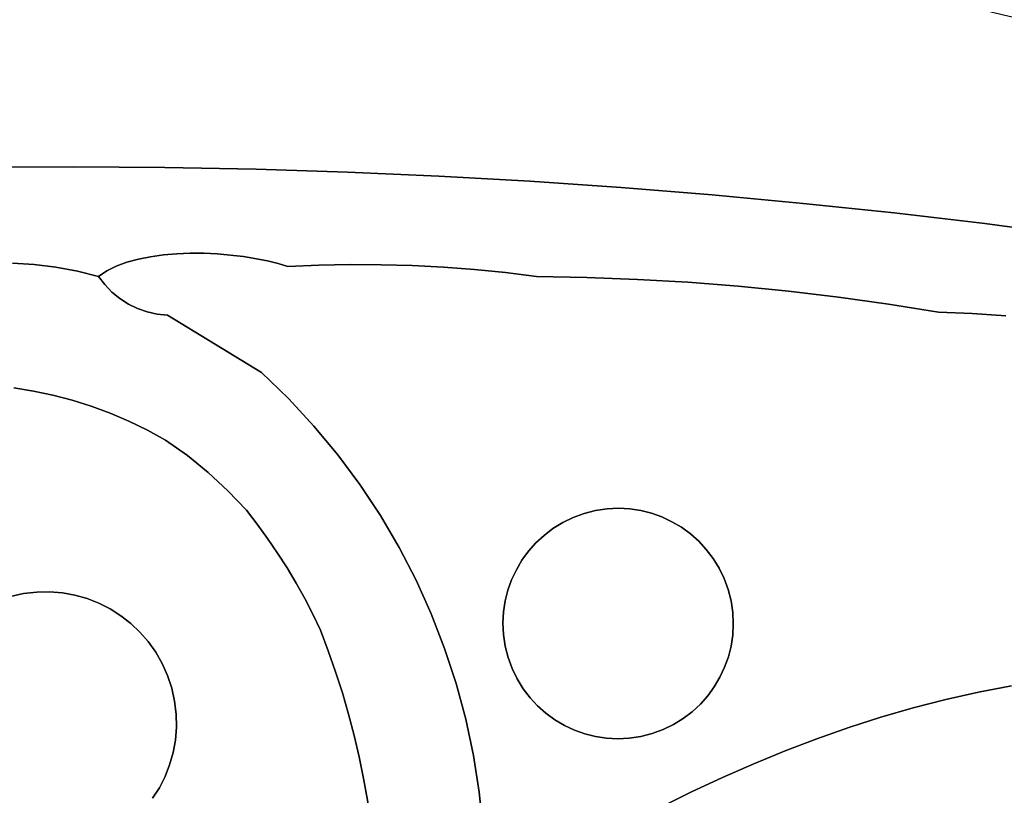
# Model space of a CAD drawing. Header units: inches. Extents: x 37.5 to 70.3, y 17.4 to 61.6.
# Tile 41 of 89: x 55.7 to 59.3, y 31 to 33.8. Entities that reach past the tile are written whole.
import ezdxf

# ---------------------------------------------------------------- set-up
doc = ezdxf.new("R2010")
doc.units = ezdxf.units.IN
doc.layers.add('SURFACES_FOR_SKETCHUP', color=7, linetype='Continuous')

msp = doc.modelspace()

# ---------------------------------------------------------------- linework, layer by layer
at = {"layer": 'SURFACES_FOR_SKETCHUP'}
for points, invisible_edges in [([(56.1927, 34.0254), (55.7723, 34.0157), (55.9294, 33.2552)], 10), ([(55.9294, 33.2552), (56.2604, 33.2529), (56.1927, 34.0254)], 10), ([(56.4038, 34.0278), (56.1927, 34.0254), (56.2604, 33.2529)], 10), ([(56.2604, 33.2529), (56.5913, 33.2465), (56.4038, 34.0278)], 10), ([(56.6156, 34.0275), (56.4038, 34.0278), (56.5913, 33.2465)], 10), ([(56.6954, 34.0132), (56.6156, 34.0275), (56.5913, 33.2465)], 10), ([(55.7723, 34.0157), (55.3528, 34.0036), (55.5984, 33.2536)], 10), ([(55.5984, 33.2536), (55.9294, 33.2552), (55.7723, 34.0157)], 10), ([(56.7755, 34.0019), (56.6954, 34.0132), (56.5913, 33.2465)], 10), ([(56.5913, 33.2465), (56.922, 33.236), (56.7755, 34.0019)], 10), ([(56.856, 33.9935), (56.7755, 34.0019), (56.922, 33.236)], 10), ([(56.9367, 33.988), (56.856, 33.9935), (56.922, 33.236)], 10), ([(57.0175, 33.9854), (56.9367, 33.988), (56.922, 33.236)], 10), ([(57.0984, 33.9857), (57.0175, 33.9854), (56.922, 33.236)], 10), ([(56.922, 33.236), (57.2525, 33.2215), (57.0984, 33.9857)], 10), ([(57.1792, 33.989), (57.0984, 33.9857), (57.2525, 33.2215)], 10), ([(57.3193, 33.9783), (57.1792, 33.989), (57.2525, 33.2215)], 11), ([(57.3795, 33.9663), (57.3193, 33.9783), (57.2525, 33.2215)], 10), ([(57.4402, 33.9592), (57.3795, 33.9663), (57.2525, 33.2215)], 10), ([(57.2525, 33.2215), (57.5828, 33.203), (57.4402, 33.9592)], 10), ([(57.5012, 33.9569), (57.4402, 33.9592), (57.5828, 33.203)], 10), ([(57.5622, 33.9594), (57.5012, 33.9569), (57.5828, 33.203)], 10), ([(57.5622, 33.9594), (57.5828, 33.203), (57.623, 33.9667)], 3), ([(57.8099, 33.9309), (57.623, 33.9667), (57.5828, 33.203)], 11), ([(57.5828, 33.203), (57.9129, 33.1804), (57.8099, 33.9309)], 10), ([(57.8564, 33.9298), (57.8099, 33.9309), (57.9129, 33.1804)], 10), ([(57.9041, 33.9268), (57.8564, 33.9298), (57.9129, 33.1804)], 10), ([(58.0024, 33.9166), (57.9041, 33.9268), (57.9129, 33.1804)], 10), ([(58.2047, 33.8901), (58.0024, 33.9166), (57.9129, 33.1804)], 10), ([(57.9129, 33.1804), (58.2426, 33.1538), (58.2047, 33.8901)], 10), ([(58.3055, 33.88), (58.2047, 33.8901), (58.2426, 33.1538)], 10), ([(58.3055, 33.88), (58.2426, 33.1538), (58.3551, 33.877)], 3), ([(58.572, 33.1232), (58.4517, 33.8771), (58.2426, 33.1538)], 3), ([(58.4039, 33.8759), (58.2426, 33.1538), (58.4517, 33.8771)], 3), ([(58.3551, 33.877), (58.2426, 33.1538), (58.4039, 33.8759)], 3), ([(58.4517, 33.8771), (58.572, 33.1232), (58.4983, 33.881)], 3), ([(58.4983, 33.881), (58.572, 33.1232), (58.6351, 33.8853)], 11), ([(58.6837, 33.876), (58.6351, 33.8853), (58.572, 33.1232)], 10), ([(58.7328, 33.8704), (58.6837, 33.876), (58.572, 33.1232)], 10), ([(58.8313, 33.8704), (58.9011, 33.0885), (58.8804, 33.876)], 3), ([(59.0892, 33.8604), (58.8804, 33.876), (58.9011, 33.0885)], 11), ([(58.7328, 33.8704), (58.572, 33.1232), (58.7821, 33.8685)], 3), ([(58.9011, 33.0885), (58.7821, 33.8685), (58.572, 33.1232)], 3), ([(58.7821, 33.8685), (58.9011, 33.0885), (58.8313, 33.8704)], 3), ([(59.2028, 33.8274), (59.0892, 33.8604), (58.9011, 33.0885)], 10), ([(58.9011, 33.0885), (59.2297, 33.0498), (59.2028, 33.8274)], 10), ([(59.3177, 33.7995), (59.2028, 33.8274), (59.2297, 33.0498)], 10), ([(59.4336, 33.7768), (59.3177, 33.7995), (59.2297, 33.0498)], 10), ([(59.5504, 33.7592), (59.4336, 33.7768), (59.2297, 33.0498)], 10), ([(59.5579, 33.0071), (59.5504, 33.7592), (59.2297, 33.0498)], 3), ([(55.5984, 33.2536), (55.7875, 32.9016), (55.9294, 33.2552)], 3), ([(55.7875, 32.9016), (55.5984, 33.2536), (55.7082, 32.9065)], 3), ([(55.866, 32.8923), (55.9294, 33.2552), (55.7875, 32.9016)], 3), ([(55.866, 32.8923), (55.9437, 32.8782), (55.9294, 33.2552)], 10), ([(56.0846, 32.8955), (55.9294, 33.2552), (55.9437, 32.8782)], 11), ([(56.1229, 32.9097), (55.9294, 33.2552), (56.0846, 32.8955)], 3), ([(56.1645, 32.9211), (55.9294, 33.2552), (56.1229, 32.9097)], 3), ([(55.9294, 33.2552), (56.1645, 32.9211), (56.2604, 33.2529)], 3), ([(56.2089, 32.9299), (56.2604, 33.2529), (56.1645, 32.9211)], 3), ([(56.2553, 32.9363), (56.2604, 33.2529), (56.2089, 32.9299)], 3), ([(56.3033, 32.9404), (56.2604, 33.2529), (56.2553, 32.9363)], 3), ([(56.5913, 33.2465), (56.2604, 33.2529), (56.4015, 32.9422)], 10), ([(56.4015, 32.9422), (56.2604, 33.2529), (56.3523, 32.9423)], 3), ([(56.3523, 32.9423), (56.2604, 33.2529), (56.3033, 32.9404)], 3), ([(56.4505, 32.9401), (56.5913, 33.2465), (56.4015, 32.9422)], 3), ([(56.4505, 32.9401), (56.5453, 32.9306), (56.5913, 33.2465)], 10), ([(56.5453, 32.9306), (56.632, 32.915), (56.5913, 33.2465)], 10), ([(56.6708, 32.9052), (56.7057, 32.8943), (56.5913, 33.2465)], 10), ([(56.632, 32.915), (56.6708, 32.9052), (56.5913, 33.2465)], 10), ([(56.922, 33.236), (56.5913, 33.2465), (56.7057, 32.8943)], 10), ([(56.8185, 32.8991), (56.922, 33.236), (56.7057, 32.8943)], 3), ([(56.9312, 32.9014), (56.922, 33.236), (56.8185, 32.8991)], 3), ([(56.922, 33.236), (57.044, 32.9009), (57.2525, 33.2215)], 3), ([(57.044, 32.9009), (56.922, 33.236), (56.9312, 32.9014)], 3), ([(57.1566, 32.8978), (57.2525, 33.2215), (57.044, 32.9009)], 3), ([(57.1566, 32.8978), (57.2692, 32.892), (57.2525, 33.2215)], 10), ([(57.5828, 33.203), (57.2525, 33.2215), (57.3817, 32.8835)], 10), ([(57.2692, 32.892), (57.3817, 32.8835), (57.2525, 33.2215)], 10), ([(57.3817, 32.8835), (57.4939, 32.8724), (57.5828, 33.203)], 10), ([(57.4939, 32.8724), (57.6059, 32.8587), (57.5828, 33.203)], 10), ([(57.9129, 33.1804), (57.5828, 33.203), (57.7889, 32.8551)], 10), ([(57.7889, 32.8551), (57.5828, 33.203), (57.6059, 32.8587)], 3), ([(57.9717, 32.848), (57.9129, 33.1804), (57.7889, 32.8551)], 3), ([(58.2426, 33.1538), (57.9129, 33.1804), (57.9717, 32.848)], 10), ([(57.9717, 32.848), (58.1543, 32.8372), (58.2426, 33.1538)], 10), ([(58.1543, 32.8372), (58.3367, 32.8229), (58.2426, 33.1538)], 10), ([(58.572, 33.1232), (58.2426, 33.1538), (58.3367, 32.8229)], 10), ([(58.3367, 32.8229), (58.5187, 32.8049), (58.572, 33.1232)], 10), ([(58.5187, 32.8049), (58.7004, 32.7834), (58.572, 33.1232)], 10), ([(58.9011, 33.0885), (58.572, 33.1232), (58.7004, 32.7834)], 10), ([(58.7004, 32.7834), (58.8816, 32.7583), (58.9011, 33.0885)], 10), ([(58.8816, 32.7583), (59.0624, 32.7296), (58.9011, 33.0885)], 10), ([(58.9011, 33.0885), (59.0624, 32.7296), (59.2297, 33.0498)], 3), ([(59.1841, 32.7246), (59.2297, 33.0498), (59.0624, 32.7296)], 3), ([(59.3055, 32.7164), (59.2297, 33.0498), (59.1841, 32.7246)], 3), ([(59.2297, 33.0498), (59.3055, 32.7164), (59.5579, 33.0071)], 3), ([(56.1645, 32.9211), (56.1229, 32.9097), (56.1286, 32.7587)], 10), ([(56.1286, 32.7587), (56.1618, 32.7425), (56.1645, 32.9211)], 10), ([(56.1618, 32.7425), (56.1967, 32.7303), (56.2089, 32.9299)], 10), ([(56.2089, 32.9299), (56.1645, 32.9211), (56.1618, 32.7425)], 10), ([(56.1967, 32.7303), (56.233, 32.7221), (56.2089, 32.9299)], 10), ([(56.2553, 32.9363), (56.2089, 32.9299), (56.233, 32.7221)], 10), ([(56.233, 32.7221), (56.2704, 32.7182), (56.2553, 32.9363)], 10), ([(56.3033, 32.9404), (56.2553, 32.9363), (56.2704, 32.7182)], 10), ([(56.3523, 32.9423), (56.3033, 32.9404), (56.2704, 32.7182)], 10), ([(56.3523, 32.9423), (56.2704, 32.7182), (56.4015, 32.9422)], 3), ([(56.4015, 32.9422), (56.2704, 32.7182), (56.4505, 32.9401)], 3), ([(56.4505, 32.9401), (56.2704, 32.7182), (56.5453, 32.9306)], 3), ([(56.6104, 32.5113), (56.5453, 32.9306), (56.2704, 32.7182)], 3), ([(56.5453, 32.9306), (56.6104, 32.5113), (56.632, 32.915)], 3), ([(56.632, 32.915), (56.6104, 32.5113), (56.6708, 32.9052)], 3), ([(55.7082, 32.9065), (55.7138, 32.4552), (55.7875, 32.9016)], 3), ([(55.7844, 32.4435), (55.7875, 32.9016), (55.7138, 32.4552)], 3), ([(55.7875, 32.9016), (55.7844, 32.4435), (55.866, 32.8923)], 3), ([(55.866, 32.8923), (55.7844, 32.4435), (55.9437, 32.8782)], 3), ([(55.8547, 32.4285), (55.9437, 32.8782), (55.7844, 32.4435)], 3), ([(56.069, 32.802), (55.9437, 32.8782), (55.8547, 32.4285)], 11), ([(55.9437, 32.8782), (56.0502, 32.8786), (56.0846, 32.8955)], 9), ([(55.9437, 32.8782), (56.0203, 32.8587), (56.0502, 32.8786)], 8), ([(56.0203, 32.8587), (55.9437, 32.8782), (56.0431, 32.8288)], 2), ([(56.0431, 32.8288), (55.9437, 32.8782), (56.069, 32.802)], 3), ([(56.0203, 32.8587), (56.0431, 32.8288), (56.0502, 32.8786)], 2), ([(56.0431, 32.8288), (56.069, 32.802), (56.0846, 32.8955)], 10), ([(56.0846, 32.8955), (56.0502, 32.8786), (56.0431, 32.8288)], 10), ([(56.069, 32.802), (56.0976, 32.7786), (56.0846, 32.8955)], 10), ([(56.1229, 32.9097), (56.0846, 32.8955), (56.0976, 32.7786)], 10), ([(56.0976, 32.7786), (56.1286, 32.7587), (56.1229, 32.9097)], 10), ([(56.7057, 32.8943), (56.6708, 32.9052), (56.6104, 32.5113)], 10), ([(56.7057, 32.8943), (56.6104, 32.5113), (56.8185, 32.8991)], 3), ([(56.7083, 32.4164), (56.8185, 32.8991), (56.6104, 32.5113)], 3), ([(56.9312, 32.9014), (56.7083, 32.4164), (57.044, 32.9009)], 3), ([(56.8185, 32.8991), (56.7083, 32.4164), (56.9312, 32.9014)], 3), ([(56.8005, 32.3168), (57.044, 32.9009), (56.7083, 32.4164)], 3), ([(57.044, 32.9009), (56.8005, 32.3168), (57.1566, 32.8978)], 3), ([(56.8867, 32.2128), (57.1566, 32.8978), (56.8005, 32.3168)], 3), ([(57.1566, 32.8978), (56.8867, 32.2128), (57.2692, 32.892)], 3), ([(57.2692, 32.892), (56.8867, 32.2128), (57.3817, 32.8835)], 3), ([(56.967, 32.1046), (57.3817, 32.8835), (56.8867, 32.2128)], 3), ([(57.3817, 32.8835), (56.967, 32.1046), (57.4939, 32.8724)], 3), ([(57.6661, 31.9457), (57.4939, 32.8724), (56.967, 32.1046)], 11), ([(57.7013, 31.9673), (57.4939, 32.8724), (57.6661, 31.9457)], 3), ([(57.4939, 32.8724), (57.7013, 31.9673), (57.6059, 32.8587)], 3), ([(57.7791, 32.0002), (57.6059, 32.8587), (57.739, 31.9856)], 3), ([(57.6059, 32.8587), (57.7791, 32.0002), (57.7889, 32.8551)], 3), ([(57.739, 31.9856), (57.6059, 32.8587), (57.7013, 31.9673)], 3), ([(57.8204, 32.0107), (57.7889, 32.8551), (57.7791, 32.0002)], 3), ([(57.8619, 32.0169), (57.7889, 32.8551), (57.8204, 32.0107)], 3), ([(57.9031, 32.0189), (57.7889, 32.8551), (57.8619, 32.0169)], 3), ([(57.7889, 32.8551), (57.9031, 32.0189), (57.9717, 32.848)], 3), ([(57.9438, 32.0168), (57.9717, 32.848), (57.9031, 32.0189)], 3), ([(57.9838, 32.0107), (57.9717, 32.848), (57.9438, 32.0168)], 3), ([(57.9717, 32.848), (57.9838, 32.0107), (58.1543, 32.8372)], 3), ([(58.0228, 32.0009), (58.1543, 32.8372), (57.9838, 32.0107)], 3), ([(58.0606, 31.9875), (58.1543, 32.8372), (58.0228, 32.0009)], 3), ([(58.1543, 32.8372), (58.0606, 31.9875), (58.3367, 32.8229)], 3), ([(58.0968, 31.9705), (58.3367, 32.8229), (58.0606, 31.9875)], 3), ([(58.1313, 31.9501), (58.3367, 32.8229), (58.0968, 31.9705)], 3), ([(58.3367, 32.8229), (58.1313, 31.9501), (58.5187, 32.8049)], 3), ([(55.8547, 32.4285), (55.9246, 32.41), (56.069, 32.802)], 10), ([(56.0976, 32.7786), (56.069, 32.802), (55.9246, 32.41)], 10), ([(56.1286, 32.7587), (56.0976, 32.7786), (55.9246, 32.41)], 10), ([(58.1637, 31.9265), (58.5187, 32.8049), (58.1313, 31.9501)], 3), ([(58.1938, 31.8998), (58.5187, 32.8049), (58.1637, 31.9265)], 3), ([(58.5187, 32.8049), (58.1938, 31.8998), (58.7004, 32.7834)], 3), ([(58.2213, 31.8702), (58.7004, 32.7834), (58.1938, 31.8998)], 3), ([(58.246, 31.8377), (58.7004, 32.7834), (58.2213, 31.8702)], 3), ([(58.7004, 32.7834), (58.246, 31.8377), (58.8816, 32.7583)], 3), ([(55.9246, 32.41), (55.9939, 32.3882), (56.1286, 32.7587)], 10), ([(56.1618, 32.7425), (56.1286, 32.7587), (55.9939, 32.3882)], 10), ([(55.9939, 32.3882), (56.0625, 32.3629), (56.1618, 32.7425)], 10), ([(56.1967, 32.7303), (56.1618, 32.7425), (56.0625, 32.3629)], 10), ([(58.2676, 31.8026), (58.8816, 32.7583), (58.246, 31.8377)], 3), ([(58.8816, 32.7583), (58.2676, 31.8026), (59.0624, 32.7296)], 3), ([(56.233, 32.7221), (56.1967, 32.7303), (56.0625, 32.3629)], 10), ([(56.0625, 32.3629), (56.1304, 32.3342), (56.233, 32.7221)], 10), ([(56.2704, 32.7182), (56.233, 32.7221), (56.1304, 32.3342)], 10), ([(56.1304, 32.3342), (56.1974, 32.302), (56.2704, 32.7182)], 10), ([(56.1974, 32.302), (56.2634, 32.2662), (56.2704, 32.7182)], 10), ([(56.6104, 32.5113), (56.2704, 32.7182), (56.2634, 32.2662)], 10), ([(58.2859, 31.7649), (59.0624, 32.7296), (58.2676, 31.8026)], 3), ([(59.0882, 31.3265), (59.0624, 32.7296), (58.2859, 31.7649)], 11), ([(59.0624, 32.7296), (59.2069, 31.3531), (59.1841, 32.7246)], 3), ([(59.2069, 31.3531), (59.0624, 32.7296), (59.0882, 31.3265)], 3), ([(59.1841, 32.7246), (59.3265, 31.3759), (59.3055, 32.7164)], 3), ([(59.3265, 31.3759), (59.1841, 32.7246), (59.2069, 31.3531)], 3), ([(56.2634, 32.2662), (56.3426, 32.21), (56.6104, 32.5113)], 10), ([(56.3426, 32.21), (56.4179, 32.1488), (56.6104, 32.5113)], 10), ([(56.6104, 32.5113), (56.4179, 32.1488), (56.7083, 32.4164)], 3), ([(55.7489, 31.7099), (55.7138, 32.4552), (55.7015, 31.6993)], 3), ([(55.7138, 32.4552), (55.7489, 31.7099), (55.7844, 32.4435)], 3), ([(55.7963, 31.7155), (55.7844, 32.4435), (55.7489, 31.7099)], 3), ([(55.7844, 32.4435), (55.7963, 31.7155), (55.8547, 32.4285)], 3), ([(55.8547, 32.4285), (55.7963, 31.7155), (55.9246, 32.41)], 3), ([(56.489, 32.0827), (56.7083, 32.4164), (56.4179, 32.1488)], 3), ([(56.7083, 32.4164), (56.489, 32.0827), (56.8005, 32.3168)], 3), ([(55.8433, 31.7163), (55.9246, 32.41), (55.7963, 31.7155)], 3), ([(55.9246, 32.41), (55.8433, 31.7163), (55.9939, 32.3882)], 3), ([(55.8896, 31.7125), (55.9939, 32.3882), (55.8433, 31.7163)], 3), ([(55.9939, 32.3882), (55.8896, 31.7125), (56.0625, 32.3629)], 3), ([(56.0625, 32.3629), (55.8896, 31.7125), (56.1304, 32.3342)], 3), ([(55.9349, 31.7043), (56.1304, 32.3342), (55.8896, 31.7125)], 3), ([(56.1304, 32.3342), (55.9349, 31.7043), (56.1974, 32.302)], 3), ([(56.5556, 32.0121), (56.8005, 32.3168), (56.489, 32.0827)], 3), ([(56.8005, 32.3168), (56.5556, 32.0121), (56.8867, 32.2128)], 3), ([(55.9789, 31.6918), (56.1974, 32.302), (55.9349, 31.7043)], 3), ([(56.1974, 32.302), (55.9789, 31.6918), (56.2634, 32.2662)], 3), ([(55.9789, 31.6918), (56.0214, 31.6751), (56.2634, 32.2662)], 10), ([(56.3426, 32.21), (56.2634, 32.2662), (56.0214, 31.6751)], 10), ([(56.0214, 31.6751), (56.0621, 31.6546), (56.3426, 32.21)], 10), ([(56.4179, 32.1488), (56.3426, 32.21), (56.0621, 31.6546)], 10), ([(56.595, 31.9615), (56.8867, 32.2128), (56.5556, 32.0121)], 3), ([(56.6327, 31.9098), (56.8867, 32.2128), (56.595, 31.9615)], 3), ([(56.967, 32.1046), (56.8867, 32.2128), (56.6327, 31.9098)], 10), ([(56.0621, 31.6546), (56.1006, 31.6302), (56.4179, 32.1488)], 10), ([(56.489, 32.0827), (56.4179, 32.1488), (56.1006, 31.6302)], 10), ([(56.6327, 31.9098), (56.6688, 31.857), (56.967, 32.1046)], 10), ([(57.041, 31.9926), (56.967, 32.1046), (56.6688, 31.857)], 10), ([(57.041, 31.9926), (57.6661, 31.9457), (56.967, 32.1046)], 3), ([(56.1006, 31.6302), (56.1367, 31.6022), (56.489, 32.0827)], 10), ([(56.5556, 32.0121), (56.489, 32.0827), (56.1367, 31.6022)], 10), ([(56.595, 31.9615), (56.5556, 32.0121), (56.1367, 31.6022)], 10), ([(56.6688, 31.857), (56.7032, 31.8031), (57.041, 31.9926)], 10), ([(56.7032, 31.8031), (56.7359, 31.7482), (57.041, 31.9926)], 10), ([(57.1088, 31.8771), (57.041, 31.9926), (56.7359, 31.7482)], 10), ([(57.1088, 31.8771), (57.604, 31.8935), (57.041, 31.9926)], 3), ([(57.6337, 31.921), (57.041, 31.9926), (57.604, 31.8935)], 3), ([(57.6661, 31.9457), (57.041, 31.9926), (57.6337, 31.921)], 3), ([(57.5334, 31.7965), (57.7791, 32.0002), (57.5537, 31.831)], 3), ([(57.7791, 32.0002), (57.5334, 31.7965), (58.3005, 31.7248)], 11), ([(57.7791, 32.0002), (57.739, 31.9856), (57.5537, 31.831)], 10), ([(57.5537, 31.831), (57.739, 31.9856), (57.5773, 31.8634)], 3), ([(57.5773, 31.8634), (57.739, 31.9856), (57.604, 31.8935)], 3), ([(57.739, 31.9856), (57.7013, 31.9673), (57.604, 31.8935)], 10), ([(57.8204, 32.0107), (57.7791, 32.0002), (58.0606, 31.9875)], 10), ([(58.0968, 31.9705), (58.0606, 31.9875), (57.7791, 32.0002)], 10), ([(58.3005, 31.7248), (58.0968, 31.9705), (57.7791, 32.0002)], 11), ([(57.8204, 32.0107), (57.9838, 32.0107), (57.8619, 32.0169)], 3), ([(58.0228, 32.0009), (57.9838, 32.0107), (57.8204, 32.0107)], 10), ([(58.0606, 31.9875), (58.0228, 32.0009), (57.8204, 32.0107)], 10), ([(57.9438, 32.0168), (57.9031, 32.0189), (57.8619, 32.0169)], 8), ([(57.9438, 32.0168), (57.8619, 32.0169), (57.9838, 32.0107)], 3), ([(56.1367, 31.6022), (56.17, 31.5708), (56.595, 31.9615)], 10), ([(56.6327, 31.9098), (56.595, 31.9615), (56.17, 31.5708)], 10), ([(57.6337, 31.921), (57.604, 31.8935), (57.7013, 31.9673)], 10), ([(57.7013, 31.9673), (57.6661, 31.9457), (57.6337, 31.921)], 8), ([(58.0968, 31.9705), (58.3005, 31.7248), (58.1313, 31.9501)], 3), ([(58.3005, 31.7248), (58.2859, 31.7649), (58.1313, 31.9501)], 10), ([(58.1313, 31.9501), (58.2859, 31.7649), (58.1637, 31.9265)], 3), ([(58.1637, 31.9265), (58.2859, 31.7649), (58.1938, 31.8998)], 3), ([(56.17, 31.5708), (56.2003, 31.5361), (56.6327, 31.9098)], 10), ([(56.6688, 31.857), (56.6327, 31.9098), (56.2003, 31.5361)], 10), ([(57.604, 31.8935), (57.1088, 31.8771), (57.5773, 31.8634)], 3), ([(58.2213, 31.8702), (58.1938, 31.8998), (58.2676, 31.8026)], 10), ([(58.2859, 31.7649), (58.2676, 31.8026), (58.1938, 31.8998)], 10), ([(56.2003, 31.5361), (56.2273, 31.4983), (56.6688, 31.857)], 10), ([(56.7032, 31.8031), (56.6688, 31.857), (56.2273, 31.4983)], 10), ([(56.7359, 31.7482), (56.7669, 31.6922), (57.1088, 31.8771)], 10), ([(56.7669, 31.6922), (56.7961, 31.6353), (57.1088, 31.8771)], 10), ([(57.1702, 31.7582), (57.1088, 31.8771), (56.7961, 31.6353)], 10), ([(57.1702, 31.7582), (57.5334, 31.7965), (57.1088, 31.8771)], 3), ([(57.5537, 31.831), (57.1088, 31.8771), (57.5334, 31.7965)], 3), ([(57.5773, 31.8634), (57.1088, 31.8771), (57.5537, 31.831)], 3), ([(58.2676, 31.8026), (58.246, 31.8377), (58.2213, 31.8702)], 8), ([(56.7359, 31.7482), (56.7032, 31.8031), (56.2273, 31.4983)], 10), ([(57.5334, 31.7965), (57.1702, 31.7582), (57.5164, 31.7603)], 3), ([(57.5334, 31.7965), (57.5164, 31.7603), (57.5037, 31.4788)], 10), ([(57.5037, 31.4788), (57.7073, 31.2331), (57.5334, 31.7965)], 11), ([(58.3005, 31.7248), (57.5334, 31.7965), (57.7073, 31.2331)], 11), ([(56.2273, 31.4983), (56.2507, 31.4576), (56.7359, 31.7482)], 10), ([(56.7669, 31.6922), (56.7359, 31.7482), (56.2507, 31.4576)], 10), ([(56.7961, 31.6353), (56.8236, 31.5775), (57.1702, 31.7582)], 10), ([(57.2252, 31.6363), (57.1702, 31.7582), (56.8236, 31.5775)], 10), ([(57.5164, 31.7603), (57.1702, 31.7582), (57.5029, 31.7225)], 3), ([(57.2252, 31.6363), (57.5029, 31.7225), (57.1702, 31.7582)], 3), ([(57.5164, 31.7603), (57.5029, 31.7225), (57.4931, 31.5201)], 10), ([(57.4931, 31.5201), (57.5037, 31.4788), (57.5164, 31.7603)], 10), ([(58.3005, 31.7248), (59.0882, 31.3265), (58.2859, 31.7649)], 3), ([(55.7489, 31.7099), (55.7015, 31.6993), (56.0214, 31.6751)], 10), ([(55.7489, 31.7099), (55.9349, 31.7043), (55.7963, 31.7155)], 3), ([(55.9789, 31.6918), (55.9349, 31.7043), (55.7489, 31.7099)], 10), ([(56.0214, 31.6751), (55.9789, 31.6918), (55.7489, 31.7099)], 10), ([(55.8896, 31.7125), (55.8433, 31.7163), (55.7963, 31.7155)], 8), ([(55.8896, 31.7125), (55.7963, 31.7155), (55.9349, 31.7043)], 3), ([(57.5029, 31.7225), (57.2252, 31.6363), (57.4931, 31.6835)], 3), ([(57.5029, 31.7225), (57.4931, 31.6835), (57.4931, 31.5201)], 10), ([(58.0251, 31.2034), (58.3005, 31.7248), (57.7073, 31.2331)], 11), ([(58.0251, 31.2034), (58.2708, 31.407), (58.3005, 31.7248)], 11), ([(58.2708, 31.407), (58.2878, 31.4433), (58.3005, 31.7248)], 10), ([(58.311, 31.6834), (58.3005, 31.7248), (58.2878, 31.4433)], 10), ([(58.311, 31.6834), (58.9703, 31.2963), (58.3005, 31.7248)], 3), ([(59.0882, 31.3265), (58.3005, 31.7248), (58.9703, 31.2963)], 3), ([(55.7015, 31.6993), (55.4149, 31.476), (56.0621, 31.6546)], 11), ([(56.0621, 31.6546), (56.0214, 31.6751), (55.7015, 31.6993)], 10), ([(56.2507, 31.4576), (56.2701, 31.4141), (56.7669, 31.6922)], 10), ([(56.7961, 31.6353), (56.7669, 31.6922), (56.2701, 31.4141)], 10), ([(57.4931, 31.6835), (57.2252, 31.6363), (57.4871, 31.6435)], 3), ([(57.4871, 31.6435), (57.487, 31.5616), (57.4931, 31.6835)], 3), ([(57.4931, 31.5201), (57.4931, 31.6835), (57.487, 31.5616)], 3), ([(58.2878, 31.4433), (58.3012, 31.481), (58.311, 31.6834)], 10), ([(58.3012, 31.481), (58.311, 31.52), (58.311, 31.6834)], 10), ([(58.3172, 31.642), (58.9703, 31.2963), (58.311, 31.6834)], 3), ([(58.311, 31.6834), (58.311, 31.52), (58.3172, 31.642)], 3), ([(55.3701, 31.1154), (55.5934, 30.8288), (56.0621, 31.6546)], 11), ([(55.3701, 31.1154), (56.0621, 31.6546), (55.4149, 31.476)], 11), ([(55.954, 30.784), (56.0621, 31.6546), (55.5934, 30.8288)], 11), ([(55.954, 30.784), (56.2406, 31.0073), (56.0621, 31.6546)], 11), ([(56.0621, 31.6546), (56.2854, 31.3679), (56.1006, 31.6302)], 3), ([(56.2854, 31.3679), (56.0621, 31.6546), (56.2406, 31.0073)], 11), ([(56.2854, 31.3679), (56.2701, 31.4141), (56.1006, 31.6302)], 10), ([(56.1006, 31.6302), (56.2701, 31.4141), (56.1367, 31.6022)], 3), ([(56.8236, 31.5775), (56.7961, 31.6353), (56.2701, 31.4141)], 10), ([(56.8523, 31.5025), (57.2252, 31.6363), (56.8236, 31.5775)], 3), ([(56.8789, 31.427), (57.2252, 31.6363), (56.8523, 31.5025)], 3), ([(57.2252, 31.6363), (56.8789, 31.427), (57.2735, 31.5116)], 3), ([(57.4871, 31.6435), (57.2252, 31.6363), (57.485, 31.6028)], 3), ([(57.2735, 31.5116), (57.485, 31.6028), (57.2252, 31.6363)], 3), ([(57.4871, 31.6435), (57.485, 31.6028), (57.487, 31.5616)], 8), ([(58.3171, 31.56), (58.3172, 31.642), (58.311, 31.52)], 3), ([(58.3171, 31.56), (58.3192, 31.6008), (58.3172, 31.642)], 8), ([(58.3192, 31.6008), (58.8533, 31.2625), (58.3172, 31.642)], 3), ([(58.9703, 31.2963), (58.3172, 31.642), (58.8533, 31.2625)], 3), ([(56.1367, 31.6022), (56.2701, 31.4141), (56.17, 31.5708)], 3), ([(57.485, 31.6028), (57.2735, 31.5116), (57.487, 31.5616)], 3), ([(58.3171, 31.56), (58.7372, 31.2253), (58.3192, 31.6008)], 3), ([(58.8533, 31.2625), (58.3192, 31.6008), (58.7372, 31.2253)], 3), ([(56.2003, 31.5361), (56.17, 31.5708), (56.2507, 31.4576)], 10), ([(56.2701, 31.4141), (56.2507, 31.4576), (56.17, 31.5708)], 10), ([(56.2701, 31.4141), (56.2854, 31.3679), (56.8236, 31.5775)], 10), ([(56.8523, 31.5025), (56.8236, 31.5775), (56.2854, 31.3679)], 10), ([(57.487, 31.5616), (57.2735, 31.5116), (57.4931, 31.5201)], 3), ([(58.311, 31.52), (58.7372, 31.2253), (58.3171, 31.56)], 3), ([(56.2507, 31.4576), (56.2273, 31.4983), (56.2003, 31.5361)], 8), ([(56.2854, 31.3679), (56.2959, 31.3205), (56.8523, 31.5025)], 10), ([(56.8789, 31.427), (56.8523, 31.5025), (56.2959, 31.3205)], 10), ([(56.9035, 31.3508), (57.2735, 31.5116), (56.8789, 31.427)], 3), ([(57.2735, 31.5116), (56.9035, 31.3508), (57.3151, 31.3845)], 3), ([(57.3151, 31.3845), (57.4931, 31.5201), (57.2735, 31.5116)], 3), ([(57.4931, 31.5201), (57.3151, 31.3845), (57.5037, 31.4788)], 3), ([(58.3012, 31.481), (58.6218, 31.1847), (58.311, 31.52)], 3), ([(58.7372, 31.2253), (58.311, 31.52), (58.6218, 31.1847)], 3), ([(57.5037, 31.4788), (57.3151, 31.3845), (57.5183, 31.4387)], 3), ([(57.5037, 31.4788), (57.5183, 31.4387), (57.6729, 31.2534)], 10), ([(57.7073, 31.2331), (57.5037, 31.4788), (57.6729, 31.2534)], 3), ([(58.2878, 31.4433), (58.6218, 31.1847), (58.3012, 31.481)], 3), ([(56.2959, 31.3205), (56.3015, 31.2731), (56.8789, 31.427)], 10), ([(56.9035, 31.3508), (56.8789, 31.427), (56.3015, 31.2731)], 10), ([(57.5183, 31.4387), (57.3151, 31.3845), (57.5365, 31.401)], 3), ([(57.6405, 31.277), (57.5183, 31.4387), (57.6104, 31.3037)], 3), ([(57.6729, 31.2534), (57.5183, 31.4387), (57.6405, 31.277)], 3), ([(57.5183, 31.4387), (57.5365, 31.401), (57.6104, 31.3037)], 10), ([(58.2708, 31.407), (58.5072, 31.141), (58.2878, 31.4433)], 3), ([(58.6218, 31.1847), (58.2878, 31.4433), (58.5072, 31.141)], 3), ([(56.9259, 31.274), (57.3151, 31.3845), (56.9035, 31.3508)], 3), ([(56.9462, 31.1967), (57.3151, 31.3845), (56.9259, 31.274)], 3), ([(57.3151, 31.3845), (56.9462, 31.1967), (57.3499, 31.2551)], 3), ([(57.3499, 31.2551), (57.5365, 31.401), (57.3151, 31.3845)], 3), ([(57.5365, 31.401), (57.3499, 31.2551), (57.5582, 31.3658)], 3), ([(57.5829, 31.3333), (57.6104, 31.3037), (57.5365, 31.401)], 10), ([(57.5365, 31.401), (57.5582, 31.3658), (57.5829, 31.3333)], 8), ([(58.2708, 31.407), (58.0251, 31.2034), (58.2504, 31.3726)], 3), ([(58.2504, 31.3726), (58.5072, 31.141), (58.2708, 31.407)], 3), ([(56.2406, 31.0073), (56.2612, 31.048), (56.2854, 31.3679)], 10), ([(56.2959, 31.3205), (56.2854, 31.3679), (56.2612, 31.048)], 10), ([(56.3015, 31.2731), (56.3024, 31.2261), (56.9035, 31.3508)], 10), ([(56.9259, 31.274), (56.9035, 31.3508), (56.3024, 31.2261)], 10), ([(57.5582, 31.3658), (57.3499, 31.2551), (57.5829, 31.3333)], 3), ([(58.0251, 31.2034), (58.0652, 31.218), (58.2504, 31.3726)], 10), ([(58.2504, 31.3726), (58.0652, 31.218), (58.2268, 31.3402)], 3), ([(58.2268, 31.3402), (58.3934, 31.0942), (58.2504, 31.3726)], 3), ([(58.5072, 31.141), (58.2504, 31.3726), (58.3934, 31.0942)], 3), ([(59.0882, 31.3265), (59.242, 30.4859), (59.2069, 31.3531)], 3), ([(59.2069, 31.3531), (59.3117, 30.483), (59.3265, 31.3759)], 3), ([(59.3117, 30.483), (59.2069, 31.3531), (59.242, 30.4859)], 3), ([(56.2612, 31.048), (56.2778, 31.0905), (56.2959, 31.3205)], 10), ([(56.2778, 31.0905), (56.2903, 31.1345), (56.2959, 31.3205)], 10), ([(56.2959, 31.3205), (56.2903, 31.1345), (56.3015, 31.2731)], 3), ([(57.5829, 31.3333), (57.3499, 31.2551), (57.6104, 31.3037)], 3), ([(58.2268, 31.3402), (58.0652, 31.218), (58.2001, 31.3101)], 3), ([(58.0652, 31.218), (58.1029, 31.2362), (58.2001, 31.3101)], 10), ([(58.1705, 31.2825), (58.2001, 31.3101), (58.1029, 31.2362)], 10), ([(58.1705, 31.2825), (58.3934, 31.0942), (58.2001, 31.3101)], 3), ([(58.2001, 31.3101), (58.3934, 31.0942), (58.2268, 31.3402)], 3), ([(58.9703, 31.2963), (59.172, 30.4868), (59.0882, 31.3265)], 3), ([(59.242, 30.4859), (59.0882, 31.3265), (59.172, 30.4868)], 3), ([(56.2986, 31.1799), (56.3015, 31.2731), (56.2903, 31.1345)], 3), ([(56.9259, 31.274), (56.2986, 31.1799), (56.9462, 31.1967)], 3), ([(56.3024, 31.2261), (56.2986, 31.1799), (56.9259, 31.274)], 10), ([(56.2986, 31.1799), (56.3024, 31.2261), (56.3015, 31.2731)], 8), ([(57.3778, 31.1237), (57.6104, 31.3037), (57.3499, 31.2551)], 3), ([(57.6104, 31.3037), (57.3778, 31.1237), (57.6405, 31.277)], 3), ([(57.6405, 31.277), (57.3778, 31.1237), (57.6729, 31.2534)], 3), ([(58.1029, 31.2362), (58.138, 31.2579), (58.1705, 31.2825)], 8), ([(58.138, 31.2579), (58.2804, 31.0445), (58.1705, 31.2825)], 3), ([(58.3934, 31.0942), (58.1705, 31.2825), (58.2804, 31.0445)], 3), ([(58.8533, 31.2625), (59.172, 30.4868), (58.9703, 31.2963)], 3), ([(56.9644, 31.1189), (57.3499, 31.2551), (56.9462, 31.1967)], 3), ([(57.3499, 31.2551), (56.9644, 31.1189), (57.3778, 31.1237)], 3), ([(57.3985, 30.9907), (57.6729, 31.2534), (57.3778, 31.1237)], 3), ([(57.6729, 31.2534), (57.3985, 30.9907), (57.7073, 31.2331)], 3), ([(58.1029, 31.2362), (58.2804, 31.0445), (58.138, 31.2579)], 3), ([(58.7372, 31.2253), (59.172, 30.4868), (58.8533, 31.2625)], 3), ([(57.7073, 31.2331), (57.3985, 30.9907), (57.7436, 31.2161)], 3), ([(57.7436, 31.2161), (57.3985, 30.9907), (57.7813, 31.2026)], 3), ([(57.4122, 30.8563), (57.7813, 31.2026), (57.3985, 30.9907)], 3), ([(57.7813, 31.2026), (57.4122, 30.8563), (57.8203, 31.1928)], 3), ([(57.7073, 31.2331), (57.7436, 31.2161), (58.0251, 31.2034)], 10), ([(57.7436, 31.2161), (57.7813, 31.2026), (57.9837, 31.1928)], 10), ([(57.9837, 31.1928), (58.0251, 31.2034), (57.7436, 31.2161)], 10), ([(57.7813, 31.2026), (57.8203, 31.1928), (57.9837, 31.1928)], 10), ([(57.9837, 31.1928), (58.0566, 30.9366), (58.0251, 31.2034)], 3), ([(58.0251, 31.2034), (58.1681, 30.9919), (58.0652, 31.218)], 3), ([(58.1681, 30.9919), (58.0251, 31.2034), (58.0566, 30.9366)], 3), ([(58.0652, 31.218), (58.1681, 30.9919), (58.1029, 31.2362)], 3), ([(58.2804, 31.0445), (58.1029, 31.2362), (58.1681, 30.9919)], 3), ([(58.6218, 31.1847), (59.172, 30.4868), (58.7372, 31.2253)], 3), ([(56.9644, 31.1189), (56.9462, 31.1967), (56.2903, 31.1345)], 10), ([(56.2986, 31.1799), (56.2903, 31.1345), (56.9462, 31.1967)], 10), ([(58.0566, 30.9366), (57.8203, 31.1928), (57.4122, 30.8563)], 11), ([(57.8203, 31.1928), (58.0566, 30.9366), (57.8603, 31.1868)], 3), ([(57.8603, 31.1868), (57.9423, 31.1867), (57.8203, 31.1928)], 3), ([(57.9837, 31.1928), (57.8203, 31.1928), (57.9423, 31.1867)], 3), ([(57.8603, 31.1868), (58.0566, 30.9366), (57.9011, 31.1847)], 3), ([(57.8603, 31.1868), (57.9011, 31.1847), (57.9423, 31.1867)], 8), ([(57.9011, 31.1847), (58.0566, 30.9366), (57.9423, 31.1867)], 3), ([(57.9423, 31.1867), (58.0566, 30.9366), (57.9837, 31.1928)], 3), ([(58.5072, 31.141), (58.6073, 30.3496), (58.6218, 31.1847)], 3), ([(59.172, 30.4868), (58.6218, 31.1847), (58.6073, 30.3496)], 3), ([(56.2778, 31.0905), (56.9644, 31.1189), (56.2903, 31.1345)], 3), ([(58.3934, 31.0942), (58.6073, 30.3496), (58.5072, 31.141)], 3), ([(56.9644, 31.1189), (56.2778, 31.0905), (56.9804, 31.0407)], 3), ([(56.9804, 31.0407), (57.3778, 31.1237), (56.9644, 31.1189)], 3), ([(56.9943, 30.9621), (57.3778, 31.1237), (56.9804, 31.0407)], 3), ([(57.3778, 31.1237), (56.9943, 30.9621), (57.3985, 30.9907)], 3), ([(58.2804, 31.0445), (58.6073, 30.3496), (58.3934, 31.0942)], 3), ([(56.2612, 31.048), (56.9943, 30.9621), (56.2778, 31.0905)], 3), ([(56.9804, 31.0407), (56.2778, 31.0905), (56.9943, 30.9621)], 3), ([(56.2406, 31.0073), (57.0061, 30.8831), (56.2612, 31.048)], 3), ([(56.9943, 30.9621), (56.2612, 31.048), (57.0061, 30.8831)], 3), ([(58.1681, 30.9919), (58.503, 30.3157), (58.2804, 31.0445)], 3), ([(58.6073, 30.3496), (58.2804, 31.0445), (58.503, 30.3157)], 3), ([(56.2406, 31.0073), (55.954, 30.784), (56.2163, 30.9688)], 3), ([(56.2163, 30.9688), (57.0157, 30.8039), (56.2406, 31.0073)], 3), ([(57.0061, 30.8831), (56.2406, 31.0073), (57.0157, 30.8039)], 3), ([(56.9943, 30.9621), (57.0061, 30.8831), (57.3985, 30.9907)], 10), ([(57.4122, 30.8563), (57.3985, 30.9907), (57.0061, 30.8831)], 10), ([(58.0566, 30.9366), (58.3997, 30.279), (58.1681, 30.9919)], 3), ([(58.503, 30.3157), (58.1681, 30.9919), (58.3997, 30.279)], 3)]:
    msp.add_3dface(points, dxfattribs=dict(at, invisible_edges=invisible_edges))

doc.saveas('drawing.dxf')
